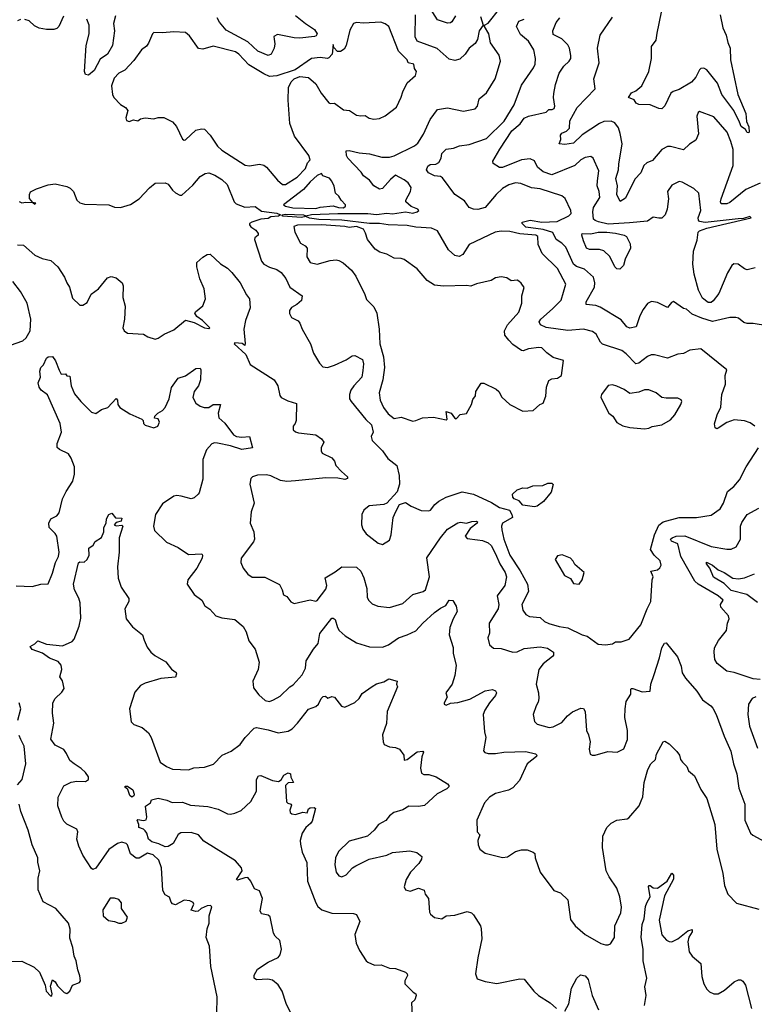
# Model space of a CAD drawing. Extents: x 2293139 to 2515392, y 824115 to 1006937.
# Tile 248 of 256: x 2346199 to 2351274, y 984504 to 991302. Entities that reach past the tile are written whole.
import ezdxf

# ---------------------------------------------------------------- set-up
doc = ezdxf.new("R2010")
doc.units = 0

msp = doc.modelspace()

# ---------------------------------------------------------------- linework, layer by layer
at = {"layer": '0CON10XD'}
for points in [[(2351276.7, 988495), (2351245, 988518.2), (2351205, 988531.8), (2351135, 988540), (2351085, 988520), (2351025, 988480.8), (2351015, 988478), (2351002.5, 988485), (2350998.8, 988511.2), (2351017.5, 988575), (2351042.4, 988627.6), (2351050.4, 988715), (2351075.6, 988785), (2351072.5, 988845), (2351083.8, 988885), (2350905, 989028.8), (2350828.8, 989021.2), (2350785, 988998), (2350745, 988992), (2350675, 988965.8), (2350585, 988988.6), (2350562.4, 988987.6), (2350535, 988976.7), (2350475, 988930.5), (2350455, 988925.6), (2350388.1, 988995), (2350357.9, 989017.9), (2350225, 989062.1), (2350211.8, 989075), (2350180.9, 989130.9), (2350155, 989150), (2350095, 989166.4), (2349985, 989156.5), (2349835, 989177.7), (2349795.8, 989195), (2349787.8, 989215), (2349798.5, 989235), (2349880.5, 989305), (2349939.1, 989365), (2349970.9, 989475), (2349915, 989584.2), (2349807.8, 989687.8), (2349780.8, 989750.8), (2349779.1, 989805), (2349763.8, 989815), (2349654.8, 989824.8), (2349585, 989839), (2349525, 989842.6), (2349483.7, 989836.3), (2349305, 989748.9), (2349259.4, 989680.6), (2349235, 989666.4), (2349204.7, 989674.7), (2349162.2, 989712.2), (2349085, 989844.6), (2349045, 989862.8), (2348935, 989868.6), (2348875, 989881.1), (2348745, 989884.9), (2348685, 989895.6), (2348615, 989894.1), (2348425, 989918.5), (2348265, 989923.5), (2348201.7, 989931.7), (2348175, 989943.3), (2348145, 989937.5), (2348017.5, 989945), (2348010, 989955), (2348035, 989960), (2348160, 989955), (2348175, 989948.8), (2348215, 989956.5), (2348396.3, 989963.7), (2348605, 989963.6), (2348665, 989957.4), (2348735, 989966), (2348775, 989962.6), (2348865, 989976), (2348915, 989967.2), (2348944, 989975), (2348957.5, 989985), (2348950, 989995), (2348903.4, 990013.4), (2348866.2, 990045), (2348866, 990055), (2348898.1, 990115), (2348904.1, 990144.1), (2348883.3, 990175), (2348855, 990196.2), (2348795, 990228.8), (2348760.3, 990199.7), (2348705, 990136.2), (2348685, 990132.5), (2348644.5, 990155), (2348614.7, 990194.7), (2348575, 990223.1), (2348558.4, 990248.4), (2348467.2, 990345), (2348457.1, 990365), (2348455, 990396.7), (2348475, 990400), (2348545, 990382.5), (2348616.7, 990375), (2348702, 990352), (2348755, 990354.1), (2348785, 990362.8), (2348927.7, 990432.3), (2348950.1, 990449.9), (2348987.7, 990512.3), (2349035, 990614.2), (2349085, 990681.1), (2349155, 990694.4), (2349265, 990671.2), (2349345, 990685.7), (2349361.9, 990705), (2349373.3, 990756.7), (2349422.9, 990797.1), (2349484.4, 990895), (2349520.6, 991015), (2349511.7, 991058.3), (2349452.6, 991142.6), (2349440, 991205), (2349410, 991255), (2349410, 991265), (2349435, 991277.5), (2349515, 991380.6)], [(2349210.5, 991329.5), (2349185, 991287.5), (2349175, 991280), (2349155, 991278.5), (2349085, 991301.9), (2349025.3, 991395)], [(2346205, 991303.3), (2346184.5, 991295.5)], [(2346502.6, 991327.4), (2346470, 991255), (2346455, 991241.4), (2346435, 991234.5), (2346385, 991233.9), (2346333.3, 991243.3), (2346300.7, 991260.7), (2346265, 991295.5), (2346235, 991304.4)], [(2346861.9, 991328.1), (2346846.7, 991275), (2346853.3, 991225), (2346840.6, 991125), (2346806.9, 991065), (2346755, 991030.8), (2346715, 990952), (2346675, 990918.8), (2346653, 990923), (2346647.1, 990945), (2346659.7, 991125), (2346679.8, 991205), (2346678.2, 991265), (2346663.8, 991305)], [(2348105, 991331.4), (2348173.1, 991275), (2348235.3, 991235.3), (2348253.3, 991205), (2348248.3, 991191.7), (2348234.7, 991185.3), (2348135.2, 991175.2), (2348095, 991177.2), (2347980.9, 991199.1), (2347955, 991186.7), (2347956.7, 991166.7), (2347961.5, 991135), (2347956.2, 991105), (2347935.6, 991065), (2347915, 991055.5), (2347845.3, 991085.3), (2347775, 991149.4), (2347625, 991230.8), (2347579.4, 991285), (2347564.6, 991314.6)], [(2349381.9, 991325), (2349400, 991265), (2349373.8, 991225), (2349360.8, 991165), (2349345, 991138.8), (2349305, 991106), (2349277.1, 991065), (2349239.9, 991030.1), (2349205, 991019.6), (2349165, 991030), (2349082.9, 991102.9), (2348944.2, 991154.2), (2348931.8, 991185), (2348933.2, 991335)], [(2351365, 989188.8), (2351265, 989204.2), (2351223.4, 989203.4), (2351201.8, 989211.8), (2351165, 989242.5), (2351146.8, 989246.8), (2351105, 989245.5), (2350985, 989217.9), (2350910.6, 989240.6), (2350845, 989269.4), (2350805, 989303.8), (2350785, 989308.8), (2350715, 989357.5), (2350700.7, 989349.3), (2350675, 989314), (2350605, 989349.1), (2350564.7, 989355.3), (2350536.9, 989343.1), (2350505, 989300.8), (2350483.5, 989256.5), (2350458.6, 989181.4), (2350415, 989172.3), (2350392.1, 989182.1), (2350355, 989230), (2350208.3, 989318.3), (2350178.8, 989328.8), (2350113.3, 989335), (2350112.2, 989355), (2350170, 989455), (2350172.2, 989485), (2350163.1, 989525), (2350100.4, 989580.4), (2350045, 989598.9), (2350025.4, 989615), (2349972.4, 989732.4), (2349945, 989760), (2349905, 989784.4), (2349882.1, 989832.1), (2349814.5, 989854.5), (2349695, 989870), (2349670, 989895), (2349670, 989905), (2349725, 989917.1), (2349805, 989904.6), (2349911.9, 989908.1), (2349993.1, 989946.9), (2350008.6, 989965), (2350007.5, 989985), (2349966.6, 990066.6), (2349945.4, 990085.4), (2349795, 990133.9), (2349735, 990142.1), (2349662.1, 990172.1), (2349625, 990175.4), (2349578.1, 990161.9), (2349535, 990136.2), (2349491.5, 990095), (2349415.2, 990004.7), (2349365, 989992.8), (2349335, 989993.7), (2349305.3, 990005.3), (2349271.8, 990051.8), (2349205.6, 990095.6), (2349120.2, 990210.2), (2349105, 990220.4), (2349065, 990224.4), (2349022.9, 990245), (2349008.9, 990265), (2349018.6, 990291.4), (2349035, 990302.2), (2349075, 990305.7), (2349095, 990317.1), (2349110.6, 990345), (2349115, 990378.8), (2349145, 990408.8), (2349195, 990414.2), (2349237.8, 990432.2), (2349305, 990440.4), (2349425, 990482.5), (2349545, 990601.5), (2349614.6, 990715), (2349665, 990850), (2349749.5, 990970.5), (2349760.8, 990995), (2349763.1, 991035), (2349751.1, 991095), (2349714.4, 991155), (2349659.5, 991199.5), (2349630.8, 991255), (2349647.2, 991292.8), (2349685, 991305.6)], [(2351280.5, 989589.5), (2351224, 989574), (2351205, 989581.2), (2351163.3, 989615), (2351133.2, 989616.8), (2351118, 989605), (2351089.4, 989555), (2351029.1, 989410.9), (2350989.7, 989360.3), (2350975, 989350.5), (2350955, 989350.4), (2350915, 989378.9), (2350888.7, 989435), (2350858.9, 989545), (2350848, 989615), (2350854, 989705), (2350879.4, 989780.6), (2350886.2, 989835), (2350895.7, 989845), (2350945, 989862.5), (2351252.5, 989935), (2351243, 989943), (2351199.7, 989930.3), (2351162.3, 989927.7), (2350935, 989902.2), (2350895, 989908.8), (2350887.4, 989917.4), (2350885.2, 989935), (2350905.4, 989985), (2350890, 990105), (2350856.2, 990136.2), (2350775, 990180.6), (2350755, 990184.3), (2350705, 990160), (2350673.8, 990115), (2350680, 990065), (2350671.9, 989995), (2350658.9, 989955), (2350635, 989932.7), (2350615, 989930.8), (2350575, 989939.5), (2350535, 989911.8), (2350411.4, 989898.6), (2350265, 989891.3), (2350197.5, 989907.5), (2350173.6, 989915), (2350163.8, 989925), (2350158.5, 989975), (2350162.5, 990005), (2350206.2, 990075), (2350201.8, 990115), (2350188.2, 990155), (2350190.7, 990190.7), (2350198.8, 990258.8), (2350161.4, 990345), (2350145, 990358.6), (2350105, 990350.6), (2350076.2, 990333.8), (2350034.6, 990295.4), (2349875, 990230), (2349815, 990252.5), (2349775.7, 990285), (2349755, 990327.3), (2349725, 990341.2), (2349665, 990333.5), (2349535, 990282.2), (2349512.7, 990282.7), (2349468.8, 990308.8), (2349468, 990325), (2349515, 990409.2), (2349598.4, 990535), (2349656.4, 990583.6), (2349685, 990622.3), (2349715, 990636.7), (2349835, 990664.4), (2349855, 990682), (2349877.6, 990682.4), (2349890.9, 990689.1), (2349895.5, 990705), (2349885.6, 990765), (2349888, 990792), (2349900.9, 990855), (2349926.9, 990933.1), (2349958, 990982), (2349995.6, 991015), (2350005.5, 991035), (2350005.5, 991055), (2349996.4, 991105), (2349985, 991129.2), (2349945, 991170), (2349885, 991200.8), (2349881.1, 991225), (2349905, 991282.9), (2349931.5, 991315)], [(2351315, 990174.4), (2351215, 990129.5), (2351105, 990040.6), (2351085, 990031.2), (2351045, 990030), (2351040, 990045), (2351044.3, 990064.3), (2351127.2, 990295), (2351126.9, 990405), (2351111.3, 990461.3), (2351085.2, 990525.2), (2350995, 990630.8), (2350895, 990667.5), (2350885, 990662.5), (2350876.7, 990635), (2350889.4, 990515), (2350869.3, 990470.7), (2350825, 990442.5), (2350785.7, 990404.3), (2350695, 990427.5), (2350674.3, 990425.7), (2350635, 990406), (2350570.3, 990329.7), (2350531.2, 990315), (2350510, 990295), (2350489.2, 990245), (2350447.8, 990202.2), (2350385, 990068.8), (2350347, 990047), (2350324.7, 990094.7), (2350327.9, 990155), (2350318.1, 990205), (2350336.7, 990265), (2350337.2, 990305), (2350360, 990445), (2350347.3, 990517.3), (2350334.6, 990554.6), (2350310.7, 990590.7), (2350285, 990600.7), (2350235, 990599.3), (2350205, 990586.2), (2350085, 990508.2), (2350025, 990450.3), (2349965, 990440), (2349926.7, 990445), (2349936.2, 990475), (2349934.4, 990505), (2349945, 990518.5), (2349977.1, 990532.9), (2349996.4, 990553.6), (2349999.6, 990605), (2350049.1, 990695), (2350174.2, 990825), (2350165.6, 990895), (2350202, 991005), (2350191.4, 991105), (2350209.5, 991195), (2350295, 991319.2)], [(2351037.5, 991335), (2351055.3, 991245.3), (2351080, 991195), (2351090, 991145), (2351107.3, 991105), (2351109.6, 991025), (2351159.1, 990785), (2351214.7, 990655), (2351219.8, 990599.8), (2351237.1, 990562.9), (2351238, 990525), (2351235, 990520), (2351225, 990522.5), (2351214, 990545), (2351182.5, 990565), (2351172, 990595), (2351133.1, 990675), (2351048.4, 990785), (2351018.9, 990865), (2350945.3, 990955.3), (2350925, 990968.5), (2350905, 990965.5), (2350895, 990955.6), (2350870.7, 990905), (2350839.5, 990870.5), (2350755, 990820.8), (2350712.5, 990807.5), (2350696.1, 990795), (2350655, 990707.5), (2350635, 990686.9), (2350615, 990689.1), (2350555, 990714.6), (2350475, 990715.8), (2350458.8, 990725), (2350445, 990748.8), (2350404.3, 990764.3), (2350425, 990797.1), (2350455, 990810), (2350498, 990845), (2350545.8, 990944.2), (2350563.5, 991035), (2350563.9, 991116.1), (2350595, 991160), (2350601.7, 991208.3), (2350632.2, 991355)], [(2348035, 990163.5), (2348115, 990214.3), (2348173.3, 990275), (2348186.6, 990313.4), (2348205.6, 990335), (2348196, 990365), (2348098.5, 990498.5), (2348066.5, 990585), (2348054.4, 990745.6), (2348056, 990835), (2348075, 990873.3), (2348095.5, 990894.5), (2348135, 990910.6), (2348195, 990903.8), (2348245, 990858.8), (2348282, 990795), (2348335, 990728.8), (2348345, 990723.8), (2348375, 990726.2), (2348435, 990680), (2348477.5, 990675), (2348525, 990644), (2348555, 990638), (2348585, 990641.2), (2348612.3, 990622.3), (2348646.1, 990616.1), (2348685, 990620), (2348725, 990638.8), (2348802, 990698), (2348835, 990767.5), (2348845.8, 990805), (2348875, 990866.7), (2348933, 990917), (2348940, 990945), (2348927.5, 990965), (2348922.5, 990995), (2348882.5, 991005), (2348876, 991025), (2348816.7, 991085), (2348748.6, 991255), (2348725, 991274.2), (2348694.5, 991284.5), (2348575, 991277.5), (2348525, 991282.9), (2348504.2, 991275.8), (2348479.1, 991230.9), (2348454.2, 991125), (2348441.7, 991098.3), (2348415, 991082), (2348395, 991082.5), (2348369.5, 991109.5), (2348365, 991130), (2348358.2, 991065), (2348335, 991038.5), (2348325, 991034.4), (2348275, 991041.4), (2348215.9, 991034.1), (2348103.3, 990955), (2347975, 990914.6), (2347925, 990911.1), (2347885, 990927.5), (2347781.7, 990991.7), (2347712.5, 991065), (2347689.8, 991079.8), (2347535, 991120.4), (2347465, 991099.5), (2347435, 991102.9), (2347371.7, 991191.7), (2347345, 991212.9), (2347265, 991219.3), (2347185, 991211.1), (2347126.8, 991213.2), (2347116.5, 991203.5), (2347090.3, 991139.7), (2347075, 991120), (2347041.4, 991095), (2346988.5, 991021.5), (2346926.2, 990953.8), (2346885, 990932), (2346851.7, 990898.3), (2346834.4, 990845), (2346841.2, 990785), (2346850, 990765), (2346895, 990716.7), (2346930, 990695), (2346947.5, 990675), (2346932.5, 990625), (2346937, 990607), (2346955, 990600), (2346985, 990610), (2347015, 990603.3), (2347035, 990616.7), (2347065, 990623.8), (2347125, 990618.8), (2347155, 990626.2), (2347195, 990626), (2347255, 990596.2), (2347282.5, 990565), (2347325, 990477.5), (2347335, 990470), (2347345, 990473.3), (2347415, 990539.4), (2347455, 990548.1), (2347476.2, 990546.2), (2347515, 990504.4), (2347565, 990429.1), (2347595, 990401.5), (2347757.1, 990297.1), (2347787, 990293), (2347855, 990304.5), (2347885, 990297.8), (2347905, 990284.3), (2347980, 990195), (2348014.6, 990164.6), (2348035, 990163.5)], [(2346593.3, 990055), (2346615, 990038), (2346647.9, 990027.9), (2346815, 990023.1), (2346855, 990008.6), (2346895, 990005.8), (2346965, 990026.2), (2347025.5, 990064.5), (2347095, 990141.2), (2347135, 990172.5), (2347205, 990176.2), (2347225, 990166.2), (2347254, 990125), (2347275, 990106), (2347305, 990090), (2347319.2, 990090.8), (2347395, 990160.8), (2347445, 990218.6), (2347479.7, 990240.3), (2347505, 990245.7), (2347548.3, 990228.3), (2347595, 990199.4), (2347632.5, 990165), (2347681.4, 990045), (2347695, 990030.6), (2347755, 990008.6), (2347825, 990012.2), (2347869.4, 989979.4), (2347974.6, 989965.4), (2348000, 989955), (2347987.5, 989945), (2347935, 989940), (2347915, 989930), (2347866.2, 989923.8), (2347804, 989904), (2347787.5, 989895), (2347785.7, 989885), (2347795, 989871.4), (2347829.7, 989849.7), (2347846.2, 989825), (2347846.7, 989815), (2347823.1, 989796.9), (2347822.5, 989785), (2347868.8, 989635), (2347885, 989614), (2347925, 989592.9), (2347975, 989577.3), (2348005, 989556.8), (2348037.3, 989515), (2348064.5, 989455), (2348150.8, 989395), (2348146.4, 989363.6), (2348114.6, 989335.4), (2348075.8, 989315), (2348064, 989295), (2348063, 989273), (2348077.5, 989245), (2348122.3, 989222.3), (2348135, 989206.7), (2348150, 989165), (2348207.8, 989065), (2348229.3, 988999.3), (2348269.5, 988929.5), (2348294.4, 988904.4), (2348325, 988901.1), (2348375, 988915.7), (2348455, 988954.3), (2348495, 988980.8), (2348515, 988983.8), (2348566.7, 988955), (2348574.4, 988925.6), (2348570.7, 988880.7), (2348562.1, 988835), (2348507.1, 988775), (2348487.5, 988745), (2348477.1, 988715), (2348478.6, 988685), (2348488, 988665), (2348590.9, 988540.9), (2348630, 988505), (2348641.2, 988455), (2348626.4, 988423.6), (2348635, 988396.7), (2348706.2, 988325), (2348743.4, 988273.4), (2348804, 988225), (2348820.6, 988155), (2348823.3, 988095), (2348807.2, 988042.8), (2348735, 987963.8), (2348714.3, 987955.7), (2348612.5, 987945), (2348576.7, 987915), (2348562.5, 987885), (2348561.2, 987815), (2348568.8, 987785), (2348591.7, 987751.7), (2348675, 987688), (2348705, 987679.2), (2348755, 987707.5), (2348766, 987745), (2348779.2, 987865), (2348797, 987907), (2348822.5, 987955), (2348865, 987968), (2348903, 987943), (2348973, 987913), (2349025, 987910), (2349036, 987915), (2349067.5, 987955), (2349095, 987977.5), (2349145.6, 988004.4), (2349255, 988042.9), (2349335, 988025.2), (2349459, 987969), (2349513.9, 987933.9), (2349582.1, 987915), (2349600, 987885), (2349602.5, 987865), (2349535, 987825.8), (2349527.9, 987805), (2349529.2, 987780.8), (2349543.1, 987715), (2349584.8, 987605), (2349657.5, 987497.5), (2349708.2, 987405), (2349714.5, 987355), (2349667.5, 987265), (2349674.4, 987225), (2349695, 987195.8), (2349721.1, 987181.1), (2349794.2, 987174.2), (2349825, 987147.5), (2349855, 987134.2), (2349925, 987112.2), (2349985, 987104.2), (2350085, 987054.3), (2350118.8, 987045), (2350195, 986990.8), (2350245, 986985.8), (2350295, 986992)], [(2348245, 989999.7), (2348275, 990008.5), (2348365, 990017.8), (2348401.9, 990005), (2348435, 990002.6), (2348450.8, 990015), (2348449.7, 990025), (2348419.1, 990055), (2348405, 990083.8), (2348380, 990105), (2348372.3, 990152.3), (2348355, 990187.5), (2348338.3, 990208.3), (2348292.5, 990225), (2348285, 990240), (2348255, 990225.5), (2348205, 990183.2), (2348160.2, 990129.8), (2348022.7, 990025), (2348034.4, 990015), (2348085, 990002.2), (2348245, 989999.7)], [(2346195, 990046.7), (2346215, 990036.7), (2346242.5, 990042.5), (2346290, 990040), (2346305, 990027.5), (2346310, 990035), (2346290, 990040), (2346266.7, 990066.7), (2346266.2, 990095), (2346275, 990113.3), (2346315.7, 990134.3), (2346395, 990162.5), (2346445, 990168), (2346525, 990150), (2346547.9, 990137.9), (2346571.2, 990115), (2346593.3, 990055)], [(2348915, 988529.2), (2348935, 988534.4), (2348982.6, 988552.6), (2349058.9, 988558.9), (2349145, 988540), (2349151.2, 988545), (2349145, 988597.5), (2349180, 988585), (2349202.3, 988552.3), (2349215, 988546.7), (2349243, 988577), (2349285, 988582.5), (2349320, 988645), (2349330, 988680), (2349347.5, 988705), (2349350, 988735), (2349387.5, 988792.5), (2349405, 988793.3), (2349490.7, 988750.7), (2349508.8, 988735), (2349530, 988695), (2349585, 988646.2), (2349675, 988598.8), (2349745.9, 988604.1), (2349792.5, 988645), (2349815.9, 988654.1), (2349833, 988703), (2349837.5, 988765), (2349855, 988810), (2349875, 988822.5), (2349915, 988827.5), (2349942.5, 988845), (2349955, 988950), (2349885, 988970), (2349840.9, 989000.9), (2349805, 989036.2), (2349785, 989037.8), (2349715, 989028.5), (2349676.4, 989016.4), (2349665, 989018.8), (2349605, 989060), (2349579.1, 989089.1), (2349551.2, 989125), (2349548.8, 989155), (2349568.6, 989195), (2349646.3, 989283.7), (2349667.5, 989345), (2349668.1, 989395), (2349683.6, 989453.6), (2349663.9, 989483.9), (2349647.3, 989497.3), (2349635, 989503.3), (2349595, 989500), (2349565, 989520), (2349525, 989526.2), (2349485, 989520), (2349455, 989502.5), (2349355, 989479.4), (2349315, 989461.9), (2349285, 989467.1), (2349127.9, 989462.1), (2349065, 989470), (2349015, 989500.8), (2348945, 989582.5), (2348856.1, 989646.1), (2348835, 989653.8), (2348785, 989656), (2348735, 989683.8), (2348687.6, 989697.6), (2348655, 989718.6), (2348601.4, 989785), (2348588.7, 989828.7), (2348573.3, 989855), (2348525, 989873.6), (2348475, 989867.7), (2348445.4, 989875.4), (2348285, 989886.7), (2348117.3, 989882.7), (2348094.2, 989875), (2348101.1, 989835), (2348138.9, 989758.9), (2348171.7, 989741.7), (2348185.5, 989725.5), (2348182.9, 989665), (2348205, 989626.7), (2348254.1, 989614.1), (2348345, 989639.2), (2348385, 989644), (2348405, 989639.2), (2348433.1, 989623.1), (2348492, 989572), (2348522, 989532), (2348583.8, 989405), (2348595, 989370), (2348645, 989318.8), (2348666.9, 989275), (2348683.3, 989165), (2348686.9, 989065), (2348712.7, 988975), (2348719.8, 988900.2), (2348706.9, 988815), (2348682.5, 988725), (2348688.9, 988675), (2348711.5, 988625), (2348745, 988580.9), (2348785, 988548.1), (2348835, 988558), (2348915, 988529.2)], [(2350345, 989580.8), (2350325, 989582.2), (2350310, 989595), (2350275, 989667.1), (2350235, 989705.4), (2350205, 989714.7), (2350134.7, 989714.7), (2350115.6, 989725), (2350094, 989775), (2350082.6, 989815), (2350085.6, 989825), (2350145, 989823.6), (2350195, 989835.1), (2350255, 989834.7), (2350315, 989828.9), (2350375.2, 989815.2), (2350390.9, 989805), (2350416.7, 989755), (2350418.5, 989725), (2350382.4, 989647.6), (2350370, 989605), (2350345, 989580.8)], [(2346185, 989748.8), (2346226.1, 989746.1), (2346305, 989677.1), (2346354.2, 989654.2), (2346415, 989639.2), (2346464, 989595), (2346509.2, 989525), (2346524, 989485), (2346544, 989455), (2346565, 989380), (2346615, 989330), (2346635, 989331.2), (2346665, 989350), (2346693.6, 989406.4), (2346744.2, 989445), (2346805, 989520.8), (2346831.7, 989528.3), (2346865, 989519.7), (2346906.5, 989485), (2346914.4, 989465), (2346912.9, 989385), (2346928.1, 989325), (2346923.3, 989235), (2346912.5, 989175), (2346920, 989155), (2346945, 989138.6), (2347055, 989130), (2347085, 989112), (2347135, 989097.1), (2347155, 989102.9), (2347198.5, 989131.5), (2347265, 989161.2), (2347345, 989228.6), (2347405, 989211.5), (2347475, 989174.6), (2347505, 989170), (2347512.5, 989175), (2347462, 989225), (2347422.8, 989252.8), (2347410, 989275), (2347414.6, 989285.4), (2347464.6, 989325.4), (2347483.3, 989375), (2347474.2, 989445), (2347443.3, 989513.3), (2347422.9, 989595), (2347422, 989625), (2347465, 989662.5), (2347495, 989680), (2347515, 989683.8), (2347585.7, 989615.7), (2347635, 989586.7), (2347665, 989556.2), (2347722.5, 989485), (2347765, 989402.5), (2347786.7, 989375), (2347792, 989312), (2347760, 989225), (2347747.5, 989165), (2347755.8, 989065.8), (2347755, 989052.5), (2347735.9, 989065.9), (2347685, 989070), (2347680, 989065), (2347761.3, 988991.3), (2347791.7, 988921.7), (2347956.2, 988815), (2347983, 988773), (2347997.1, 988707.1), (2348005, 988694), (2348050.9, 988670.9), (2348112.5, 988652.5), (2348108.8, 988535), (2348103.3, 988515), (2348088.8, 988495), (2348089.5, 988469.5), (2348105, 988456), (2348125, 988449.2), (2348245, 988436), (2348285, 988407.5), (2348300, 988385), (2348280.8, 988345), (2348280.8, 988325), (2348288.3, 988308.3), (2348355, 988276.7), (2348374.2, 988254.2), (2348384.3, 988225), (2348421.7, 988181.7), (2348464.2, 988145), (2348463.8, 988135), (2348445, 988127.8), (2348396.3, 988136.3), (2348315, 988138.5), (2348105, 988118.5)], [(2346135, 989055.6), (2346220, 989085), (2346243.6, 989106.4), (2346271.4, 989155), (2346275.5, 989235), (2346251.8, 989345), (2346205.9, 989425.9), (2346152.7, 989495)], [(2346175, 987392.9), (2346285, 987388.6), (2346345, 987403.8), (2346395, 987406.7), (2346425, 987480), (2346446.4, 987553.6), (2346468, 987595), (2346471.9, 987625), (2346455.3, 987735.3), (2346444.4, 987755), (2346403.6, 987795), (2346400, 987825), (2346415.3, 987854.7), (2346455, 987877.5), (2346472.3, 987897.7), (2346495.5, 987995), (2346520.4, 988045), (2346566.6, 988115), (2346577.8, 988165), (2346577.5, 988215), (2346555.4, 988275.4), (2346535.7, 988305), (2346473.3, 988335), (2346459.4, 988349.4), (2346458.1, 988375), (2346488.1, 988455), (2346480, 988515), (2346392.1, 988712.1), (2346348.8, 988745), (2346334, 988765), (2346326.2, 988795), (2346343.8, 988835), (2346338, 988875), (2346345, 988900), (2346365, 988920), (2346384, 988965), (2346395, 988973.8), (2346425, 988977.5), (2346447.4, 988947.4), (2346472.7, 988882.7), (2346485, 988853.8), (2346515, 988856.7), (2346525, 988842.5), (2346545, 988840), (2346555, 988773.3), (2346578, 988718), (2346621.4, 988665), (2346695, 988592.9), (2346725, 988584), (2346765, 988611.2), (2346807.5, 988625), (2346865, 988687.5), (2346875.5, 988675), (2346877.1, 988645), (2346891.2, 988625), (2346960.3, 988580.3), (2347042.5, 988545), (2347052.5, 988535), (2347053.8, 988515), (2347065, 988502.5), (2347125, 988484.5), (2347152.9, 988495), (2347164, 988524), (2347156, 988546), (2347131.7, 988551.7), (2347132.5, 988565), (2347152.5, 988585), (2347185, 988603.3), (2347203.3, 988625), (2347231.5, 988685), (2347247, 988763), (2347295, 988826.2), (2347345.7, 988844.3), (2347415, 988893.8), (2347446.7, 988895), (2347451.2, 988885), (2347448.6, 988815), (2347434.3, 988775), (2347404.5, 988735.5), (2347395.9, 988694.1), (2347415, 988653.8), (2347445, 988633.8), (2347473.9, 988623.9), (2347505, 988624), (2347535.7, 988644.3), (2347587.5, 988645), (2347570, 988585), (2347575, 988554), (2347616.7, 988516.7), (2347676.2, 988435), (2347697.5, 988425), (2347735, 988419.4), (2347786.7, 988425), (2347807.5, 988345), (2347735, 988334.7), (2347655, 988360.3), (2347565, 988379.2), (2347545, 988381.1), (2347525.5, 988374.5), (2347488.9, 988331.1), (2347465.6, 988265), (2347465, 988130), (2347440, 988035), (2347432.5, 988025), (2347405, 988000.8), (2347385, 987994.4), (2347315, 988012.9), (2347285, 988016.9), (2347265, 988012.9), (2347185, 987959.2), (2347137.1, 987885)], [(2350515, 988478), (2350545, 988482.5), (2350567.3, 988492.7), (2350635, 988504.2), (2350695, 988540), (2350725.5, 988575), (2350766.4, 988645), (2350772.9, 988665), (2350768.3, 988678.3), (2350745, 988688.9), (2350665, 988688.6), (2350635, 988694.2), (2350595, 988725.8), (2350545, 988747.5), (2350515, 988747.5), (2350475, 988730), (2350415, 988721.2), (2350375, 988749.2), (2350325, 988772), (2350295, 988780), (2350264.2, 988775.8), (2350217.5, 988715), (2350213.3, 988695), (2350256.7, 988605), (2350270, 988585), (2350296.7, 988565), (2350325, 988520), (2350365, 988498), (2350415, 988486), (2350515, 988478)], [(2350295, 986992), (2350315, 987006.2), (2350355, 987007.5), (2350408.8, 987025), (2350489.4, 987125), (2350532.7, 987235), (2350558.9, 987285), (2350569.2, 987435), (2350576.2, 987455), (2350560, 987495), (2350605.4, 987504.6), (2350622, 987518), (2350630.6, 987535), (2350623.1, 987565), (2350581.9, 987605), (2350557.5, 987645), (2350584.6, 987745), (2350615, 987811.1), (2350645, 987835.5), (2350755.4, 987864.6), (2350875, 987864.4), (2350975, 987880), (2351038.6, 987925), (2351060, 987965), (2351088.9, 988045), (2351131.8, 988078.2), (2351170.4, 988125), (2351217.1, 988215), (2351301.8, 988345)], [(2348105, 988118.5), (2348045, 988113.8), (2348000, 988120), (2347935, 988153.5), (2347905, 988160), (2347842.4, 988157.6), (2347807.5, 988145), (2347796.7, 988135), (2347788.8, 988095), (2347820, 987965), (2347799.2, 987905), (2347792, 987825), (2347816, 987765), (2347822, 987715), (2347814.1, 987695.9), (2347730, 987585), (2347727.5, 987555), (2347743.8, 987515), (2347774.3, 987474.3), (2347805, 987454), (2347892.7, 987452.7), (2347993, 987403), (2348013.3, 987365), (2348020.7, 987330.7), (2348045, 987320), (2348072.3, 987282.3), (2348095, 987271.2), (2348205, 987297.5), (2348245, 987288), (2348255, 987292), (2348315, 987369.2), (2348320, 987395), (2348310.5, 987449.5), (2348379.1, 987490.9), (2348425, 987524.2), (2348525, 987521.9), (2348555, 987494.2), (2348577.6, 987447.6), (2348597.8, 987375), (2348600.6, 987315), (2348609.2, 987295), (2348635, 987270), (2348672.7, 987252.7), (2348755, 987244.2), (2348845, 987271.1), (2348915, 987334.4), (2348986.7, 987355), (2349002.5, 987365), (2349029.5, 987455), (2349012.7, 987587.3), (2349106.1, 987725), (2349155, 987785.5), (2349225, 987828.9), (2349245, 987832.2), (2349285, 987825.6), (2349321.7, 987838.3), (2349355, 987840), (2349362.5, 987835), (2349360.4, 987825), (2349311.6, 987788.4), (2349275.7, 987735), (2349291.1, 987721.1), (2349361.2, 987711.2), (2349397.1, 987707.1), (2349435, 987689.4), (2349455, 987672.2), (2349487.2, 987615), (2349516, 987546), (2349553.8, 987485), (2349561.5, 987455), (2349549.4, 987395), (2349498.5, 987325), (2349508.2, 987265), (2349504.6, 987235.4), (2349443.1, 987135), (2349443.9, 987066.1), (2349432.5, 987035), (2349445.7, 986985), (2349472.5, 986962.5), (2349525, 986960.8), (2349605, 986935.6), (2349635, 986938.5), (2349685, 986960.8), (2349795, 986972.5), (2349845, 986962.9), (2349885.6, 986935), (2349886.9, 986915), (2349880, 986905), (2349814.3, 986855), (2349785.5, 986815), (2349767.1, 986715), (2349784.2, 986654.2), (2349785.5, 986614.5), (2349780.9, 986589.1), (2349768, 986565), (2349746, 986504), (2349755, 986456.7), (2349775, 986437.5), (2349856.1, 986416.1), (2349885, 986420), (2349945, 986450), (2349983.8, 986495), (2350017.9, 986522.1), (2350075, 986549.2), (2350095, 986546.7), (2350105.7, 986525.7), (2350114, 986395), (2350129.2, 986365), (2350140, 986315), (2350132, 986265), (2350140, 986230), (2350153.3, 986223.3), (2350175, 986224), (2350261.7, 986248.3), (2350325.6, 986244.4), (2350373.1, 986266.9), (2350397.4, 986332.6), (2350396.7, 986395), (2350380.5, 986485), (2350381.4, 986545), (2350389.2, 986595), (2350420, 986645), (2350420, 986680), (2350424.6, 986685.4), (2350435, 986683.8), (2350498.2, 986661.8), (2350554.1, 986665.9), (2350560, 986715), (2350581.8, 986781.8), (2350618.5, 986895), (2350634.5, 986965.5), (2350653, 986997), (2350665, 987000), (2350743.7, 986903.7), (2350768, 986838), (2350775, 986793.3), (2350797.5, 986755), (2350876, 986665), (2350915, 986606.7), (2350973.3, 986565), (2350987.6, 986547.6), (2351010.6, 986505), (2351064.5, 986355), (2351112.4, 986252.4), (2351130, 986165), (2351153.8, 986095), (2351167.9, 985995), (2351208.5, 985885), (2351208.6, 985775), (2351246.4, 985686.4), (2351262.6, 985672.6), (2351405, 985596.2)], [(2349755, 987939.6), (2349675, 987950), (2349649.2, 987979.2), (2349614.5, 987995), (2349605.8, 988005), (2349602.5, 988025), (2349635, 988056.7), (2349675, 988070), (2349705, 988066.7), (2349745, 988084), (2349813.6, 988086.4), (2349848, 988102), (2349875, 988101.2), (2349883.3, 988093.3), (2349869.7, 988040.3), (2349817.5, 987975), (2349775, 987943.1), (2349755, 987939.6)], [(2347562, 984435), (2347562.9, 984555), (2347520, 984765), (2347510, 984905), (2347488.1, 984965), (2347494.5, 985025.5), (2347507.1, 985065), (2347507.1, 985115), (2347526.2, 985176.2), (2347516.5, 985186.5), (2347495, 985182.7), (2347454, 985166), (2347433, 985147), (2347415, 985143.8), (2347384.4, 985154.4), (2347402.2, 985195), (2347397.4, 985207.4), (2347375, 985219.2), (2347335, 985222), (2347275, 985191.2), (2347255, 985197.5), (2347245, 985210), (2347235, 985242.5), (2347205, 985258.8), (2347188.7, 985288.7), (2347178.2, 985445), (2347159.7, 985499.7), (2347121.2, 985535), (2347083.4, 985546.6), (2347025, 985512.9), (2347005, 985512.5), (2346965, 985542), (2346945, 985605.6), (2346933.8, 985615), (2346905, 985622.2), (2346875, 985614.4), (2346815, 985571.8), (2346725.3, 985444.7), (2346705, 985434), (2346695, 985441.2), (2346635, 985533.8), (2346608.9, 985595), (2346594.2, 985645), (2346601.2, 985695), (2346593.6, 985713.6), (2346525, 985748), (2346505, 985768.8), (2346490, 985795), (2346463.7, 985873.7), (2346465.6, 985935), (2346505, 986012.5), (2346555, 986038.6), (2346595, 986044.3), (2346655, 986041.4), (2346674.3, 986055.7), (2346674.4, 986075), (2346655, 986104.3), (2346625, 986132.2), (2346575, 986164.6), (2346546.2, 986186.2), (2346523.6, 986235), (2346503.3, 986263.3), (2346444, 986294), (2346414.4, 986335), (2346434.6, 986445), (2346425.3, 986515), (2346429.5, 986585), (2346445, 986614.2), (2346491.3, 986658.7), (2346505.7, 986685), (2346496.2, 986736.2), (2346477.1, 986765), (2346490, 986815), (2346485.9, 986845), (2346465, 986871.3), (2346405, 986894.7), (2346358.1, 986928.1), (2346285, 986954.4), (2346272, 986975), (2346305, 986992), (2346325, 987013.8), (2346385, 986990), (2346495, 986978.6), (2346561.8, 987008.2), (2346574.6, 987025.4), (2346610.4, 987115), (2346620.9, 987169.1), (2346618.2, 987275), (2346607, 987307), (2346579.1, 987365), (2346570.3, 987405), (2346605, 987551.2), (2346615, 987559.3), (2346645, 987557.5), (2346665.3, 987574.7), (2346678.6, 987605), (2346676.4, 987653.6), (2346707.5, 987675), (2346721.2, 987698.8), (2346765, 987726.7), (2346781.4, 987765), (2346780, 987795), (2346797.5, 987825), (2346798.9, 987855), (2346815.8, 987885), (2346835, 987896), (2346862.2, 987862.2), (2346905, 987860), (2346899.3, 987840.7), (2346865, 987830), (2346852.5, 987815), (2346865, 987807.5), (2346905, 987812.5), (2346912.5, 987805), (2346885.8, 987725), (2346886.7, 987625), (2346874.2, 987524.2), (2346880, 987445), (2346900, 987385), (2346954, 987305), (2346952.5, 987285), (2346925.7, 987235), (2346934.3, 987165), (2346979.3, 987109.3), (2347048, 987055), (2347058.6, 987018.6), (2347079.7, 986969.7), (2347104.2, 986935), (2347131.9, 986911.9), (2347208.6, 986868.6), (2347248.6, 986818.6), (2347280, 986795), (2347283.3, 986785), (2347275, 986762.5), (2347175, 986754.3), (2347065, 986721.4), (2347035, 986706), (2346995, 986658.8), (2346958, 986545), (2346970, 986455), (2346987.5, 986435), (2347045, 986414.4), (2347088.3, 986378.3), (2347106.5, 986346.5), (2347170, 986175), (2347212.5, 986145), (2347255, 986126.7), (2347365, 986122.5), (2347402.9, 986137.1), (2347475, 986140.8), (2347537.5, 986162.5), (2347597, 986223), (2347659.4, 986250.6), (2347722.6, 986297.4), (2347757.5, 986345), (2347818.9, 986411.1), (2347835, 986413.9), (2347915, 986399.5), (2347985, 986378.1), (2348055, 986388.8), (2348081.1, 986405), (2348118.1, 986445), (2348195, 986541.9), (2348245, 986560), (2348264.4, 986575), (2348282.1, 986615), (2348295, 986628.9), (2348310.8, 986630.8), (2348327, 986617), (2348355, 986628), (2348375, 986624), (2348422.4, 986562.4), (2348445.7, 986554.3), (2348515, 986587.5), (2348544.2, 986615), (2348565, 986650), (2348635, 986698.8), (2348664.1, 986715.9), (2348715, 986729.2), (2348749.7, 986750.3), (2348807.5, 986735), (2348803.3, 986715), (2348808.8, 986695), (2348738.6, 986525), (2348732, 986442), (2348706, 986365), (2348709.2, 986315), (2348717.3, 986297.3), (2348755, 986280.8), (2348795, 986276.9), (2348823.8, 986265), (2348853.3, 986225), (2348855, 986190), (2348875, 986193.8), (2348945, 986246.9), (2348985, 986252.5), (2348988.8, 986245), (2348976.8, 986213.2), (2348968.6, 986135), (2348975, 986100), (2348990.9, 986090.9), (2349025, 986089.4), (2349076.2, 986075), (2349153.8, 986025), (2349163.8, 986015), (2349164, 986005), (2349149.3, 985990.7), (2349082.7, 985957.3), (2348995, 985876), (2348955, 985869.4), (2348887, 985873), (2348845, 985847.1), (2348782.7, 985827.3), (2348754.7, 985805.3), (2348727.5, 985772.5), (2348678.8, 985745), (2348648, 985705), (2348601.2, 985665), (2348475, 985630), (2348401.5, 985558.5), (2348380.8, 985515), (2348377, 985467), (2348385.9, 985415.9), (2348405, 985391.2), (2348425, 985383.8), (2348455, 985398), (2348498.8, 985445), (2348520.3, 985459.7), (2348613.6, 985506.4), (2348735, 985534.4), (2348775, 985551.9), (2348895, 985562.5), (2348941.7, 985551.7), (2348976.2, 985525), (2348976, 985505), (2348957.1, 985475), (2348899.2, 985415), (2348869.2, 985365), (2348856, 985315), (2348863.3, 985295), (2348895.9, 985285.9), (2348955, 985305.7), (2348993, 985293), (2349000, 985265), (2349024, 985235), (2349029.5, 985139.5), (2349036.2, 985125), (2349063.9, 985103.9), (2349115, 985093.8), (2349145.9, 985114.1), (2349205, 985119.2), (2349290, 985145), (2349320, 985135), (2349335, 985122.5), (2349383.3, 985045), (2349386.1, 985023.9), (2349392, 984955), (2349364.2, 984824.2), (2349348.9, 984715), (2349360, 984680), (2349415, 984660.8), (2349495, 984646.5), (2349655, 984678.8), (2349685, 984677.5), (2349751.2, 984595), (2349783.3, 984565), (2349863, 984513), (2349907.5, 984475)], [(2351314.1, 986745.9), (2351265, 986750.3), (2351135.3, 986795.3), (2351085, 986804.4), (2351016.4, 986856.4), (2351000.6, 986885), (2350995.6, 986935), (2350999.4, 986965), (2351027.5, 987015), (2351080.8, 987085), (2351089.2, 987135), (2351101.2, 987165), (2351096.2, 987185), (2351042, 987245), (2351040, 987265), (2351058, 987295), (2351023.5, 987325), (2350886.4, 987405), (2350863.6, 987425), (2350765.9, 987595.9), (2350745, 987683.5), (2350702.6, 987702.6), (2350695.3, 987715), (2350705.5, 987725), (2350735, 987735.7), (2350795, 987738.4), (2350975, 987665.3), (2351085, 987646.4), (2351115, 987646.7), (2351148.2, 987661.8), (2351178.5, 987715), (2351178, 987805), (2351188.5, 987831.5), (2351223.5, 987885), (2351305, 987928.5)], [(2347137.1, 987885), (2347124.3, 987804.3), (2347130, 987775), (2347214.2, 987694.2), (2347295, 987658.8), (2347365, 987610), (2347457.5, 987615), (2347462.5, 987605), (2347458.8, 987585), (2347424, 987515), (2347362, 987435), (2347355.8, 987405), (2347404.3, 987334.3), (2347457.5, 987295), (2347477.5, 987255), (2347511.7, 987231.7), (2347555, 987186.7), (2347595, 987172), (2347685, 987160), (2347742.4, 987112.4), (2347762.9, 987075), (2347782.6, 987012.6), (2347825.5, 986955.5), (2347853.8, 986865), (2347847.5, 986815), (2347810.5, 986735), (2347815, 986690), (2347850.3, 986640.3), (2347895, 986602.5), (2347925, 986593.8), (2347952.5, 986605), (2347998.7, 986631.3), (2348064.6, 986695.4), (2348089.4, 986710.6), (2348150.7, 986779.3), (2348172.9, 986825), (2348178.9, 986875), (2348228.1, 986955), (2348261.4, 986995), (2348273.5, 987065), (2348355, 987169.2), (2348365, 987170.8), (2348379.7, 987159.7), (2348394.4, 987105), (2348405.6, 987085.6), (2348448.3, 987048.3), (2348525, 986999.2), (2348615, 986972.1), (2348705, 986969.1), (2348746, 986985), (2348815, 987033.5), (2348876.2, 987053.8), (2348935, 987081.9), (2348983.5, 987135), (2349065, 987209.1), (2349105, 987239.5), (2349142.5, 987257.5), (2349165, 987293.3), (2349192, 987292), (2349215, 987252.5), (2349220.6, 987215), (2349192.9, 987165), (2349170.5, 987105), (2349167.1, 987055), (2349192.7, 986967.3), (2349194.4, 986925), (2349213.5, 986845), (2349212.7, 986825), (2349205.3, 986774.7), (2349187.1, 986715), (2349142.5, 986655), (2349152.5, 986625), (2349131.2, 986585), (2349132.5, 986575), (2349145, 986570), (2349175, 986583.8), (2349225, 986588), (2349308.3, 986611.7), (2349415, 986669.1), (2349465, 986676.9), (2349485, 986668.8), (2349492, 986655), (2349487.1, 986635), (2349444.7, 986585.3), (2349411.8, 986535), (2349400.8, 986505), (2349410.6, 986385), (2349419.4, 986345), (2349404.2, 986255), (2349412.2, 986242.2), (2349435.7, 986235.7), (2349485, 986234.4), (2349544.5, 986245.5), (2349695, 986249.5), (2349762.5, 986232.5), (2349771.2, 986225), (2349770, 986215), (2349705.5, 986165), (2349651.7, 986048.3), (2349605, 985997.5), (2349575, 985981.4), (2349485, 985959.4), (2349445, 985933.8), (2349410, 985895), (2349358, 985775), (2349360, 985695), (2349377.5, 985675), (2349363.8, 985635), (2349366.7, 985605), (2349378.8, 985575), (2349415, 985547.5), (2349535, 985517.1), (2349567.9, 985522.1), (2349625, 985558), (2349665, 985571.4), (2349705, 985570), (2349746.7, 985555), (2349758, 985545), (2349760.8, 985515), (2349795.5, 985415.5), (2349889.1, 985289.1), (2349935, 985272.5), (2349985.5, 985225.5), (2350005, 985090), (2350035.8, 985045.8), (2350105, 984986.7), (2350214.5, 984924.5), (2350246.2, 984913.8), (2350265, 984913.3), (2350279.5, 984920.5), (2350307.5, 984965), (2350309.4, 985045), (2350351.5, 985135), (2350356.7, 985175), (2350345.3, 985245.3), (2350324.6, 985304.6), (2350270.8, 985385), (2350251.2, 985425), (2350226.3, 985586.3), (2350227.1, 985665), (2350254.5, 985725), (2350285, 985755.5), (2350325, 985775.6), (2350395, 985783.8), (2350407.7, 985792.3), (2350478.8, 985875), (2350491.1, 985908.9), (2350503, 985937), (2350512.5, 986035), (2350537.8, 986125), (2350559.4, 986165), (2350591.2, 986195), (2350599.2, 986230.8), (2350644.2, 986315.8), (2350655, 986320), (2350685, 986303.3), (2350739.5, 986249.5), (2350756.2, 986225), (2350763.8, 986195), (2350776.7, 986175), (2350806.7, 986145), (2350820, 986115), (2350860.9, 986080.9), (2350905, 985986.7), (2350946.2, 985925), (2351000.6, 985745), (2351015.5, 985575), (2351056.7, 985406.7), (2351068.1, 985325), (2351090, 985265), (2351151.2, 985201.2), (2351305, 985161.2)], [(2350065, 987404.4), (2350085.6, 987435), (2350097.5, 987485), (2350035, 987540), (2350023.6, 987563.6), (2350003.6, 987583.6), (2349946.4, 987606.4), (2349915, 987600), (2349897.5, 987575), (2349963.6, 987463.6), (2350003, 987443), (2350025, 987410), (2350065, 987404.4)], [(2351295, 987278.9), (2351222.8, 987332.8), (2351115, 987361.2), (2351065, 987410.2), (2350992.6, 987452.6), (2350965.6, 987515.6), (2350942.7, 987545), (2350942.9, 987557.1), (2350985.4, 987535.4), (2351025, 987503.3), (2351064.5, 987485), (2351125, 987445.9), (2351165, 987442.2), (2351205, 987448.4), (2351275, 987475.4)], [(2351285, 986626.1), (2351259.4, 986615), (2351233.7, 986576.3), (2351228.5, 986505), (2351240.9, 986425), (2351295, 986272.5)], [(2346186.2, 986465), (2346206.7, 986545), (2346196.7, 986585)], [(2346185, 986020), (2346216.2, 986055), (2346242.9, 986165), (2346231.4, 986285), (2346207, 986333), (2346195, 986360)], [(2348073, 984443), (2348039.5, 984509.5), (2348011.8, 984595), (2347985, 984638.5), (2347945, 984670.4), (2347913, 984677), (2347835, 984673.3), (2347820, 984685), (2347820, 984705), (2347842.8, 984747.2), (2347915, 984794.4), (2347985, 984828), (2347998.9, 984845), (2348008.1, 984885), (2347995.8, 984945), (2347963.5, 984973.5), (2347952.1, 984995), (2347928.8, 985108.8), (2347915, 985120), (2347868.8, 985128.8), (2347861.4, 985148.6), (2347876.2, 985235), (2347855, 985288), (2347820.3, 985300.3), (2347795.5, 985355), (2347775, 985378.2), (2347755, 985377.5), (2347705, 985360.4), (2347697.1, 985365), (2347735.3, 985425), (2347732.5, 985445), (2347689.4, 985495), (2347471.1, 985631.1), (2347435, 985673.8), (2347385, 985690), (2347312.4, 985687.6), (2347294.6, 985675.4), (2347259.4, 985615), (2347225, 985592.9), (2347205, 985590.6), (2347161.2, 985611.2), (2347111.4, 985625), (2347088.8, 985645), (2347076.7, 985685), (2347065, 985702.5), (2347055, 985712.5), (2347022.5, 985725), (2347022.5, 985745), (2347010, 985775), (2347015, 985780), (2347055, 985772.5), (2347072.5, 985777.5), (2347076.7, 985795), (2347068.8, 985871.2), (2347103.3, 985895), (2347110, 985915), (2347155, 985926.2), (2347215, 985914), (2347252, 985898), (2347325, 985898.8), (2347379.7, 985879.7), (2347499.3, 985869.3), (2347570.5, 985850.5), (2347635, 985820), (2347655, 985816.7), (2347685, 985823.8), (2347728.8, 985841.2), (2347795.5, 985904.5), (2347835.8, 985975), (2347836, 986055), (2347849.5, 986080.5), (2347865, 986083.8), (2347945, 986050), (2347987.7, 986042.3), (2348006.4, 986053.6), (2348025, 986086.7), (2348055, 986102.5), (2348070, 986095), (2348073, 986073), (2348090, 986035), (2348055, 986033.3), (2348036.4, 986013.6), (2348042.5, 985902.5), (2348052.1, 985892.1), (2348075.5, 985885.5), (2348077.9, 985877.9), (2348065.7, 985845), (2348067.7, 985827.7), (2348078.3, 985818.3), (2348105, 985814), (2348155, 985830), (2348185, 985826.7), (2348195, 985853.8), (2348205, 985860.5), (2348232.5, 985862.5), (2348243.3, 985855), (2348220.6, 985769.4), (2348208.7, 985751.3), (2348176, 985725), (2348150, 985685), (2348137.5, 985635), (2348138.6, 985608.6), (2348150.8, 985555), (2348182.1, 985482.1), (2348188.5, 985355), (2348245, 985203.8), (2348259.8, 985179.8), (2348286.2, 985155), (2348355, 985133.1), (2348505, 985130.8), (2348525, 985124), (2348549.2, 985075), (2348514.2, 984985), (2348524.2, 984925), (2348547.5, 984875), (2348593.3, 984805), (2348605, 984793.8), (2348650, 984775), (2348696.1, 984776.1), (2348755, 984754), (2348795, 984750), (2348865, 984726), (2348876.2, 984715), (2348878.3, 984701.7), (2348860, 984665), (2348860, 984645), (2348917, 984587), (2348936.4, 984576.4), (2348937.5, 984565), (2348930, 984535), (2348906.7, 984515), (2348910, 984425)], [(2346975, 985934.5), (2346959.2, 985945), (2346947.1, 985987.1), (2346924.4, 986005), (2346929.2, 986010.8), (2346945, 986010.5), (2346981.5, 985985), (2346990.8, 985955), (2346987.9, 985942.1), (2346975, 985934.5)], [(2346105, 984798.8), (2346215, 984801.2), (2346300.5, 984760.5), (2346336.7, 984725), (2346376.4, 984636.4), (2346383.3, 984595), (2346415, 984560), (2346422.5, 984565), (2346423.3, 984575), (2346411.2, 984628.8), (2346425, 984672.5), (2346445, 984660), (2346460.6, 984630.6), (2346507.5, 984585), (2346525, 984579.5), (2346545.3, 984594.7), (2346563.7, 984636.3), (2346613.3, 984655), (2346620, 984665), (2346615, 984700), (2346600.7, 984740.7), (2346590, 984805), (2346576.7, 984835), (2346566.7, 984895), (2346545, 984960), (2346548.3, 985021.7), (2346536, 985065), (2346448.8, 985165), (2346361.7, 985211.7), (2346328.1, 985295), (2346326.1, 985373.9), (2346337.5, 985425), (2346323.8, 985485), (2346324, 985515), (2346284.5, 985604.5), (2346257.5, 985705), (2346206.9, 985835), (2346195.8, 985885)], [(2350515.4, 984495), (2350526.2, 984565), (2350516.7, 984625), (2350532.1, 984685), (2350506.8, 984805), (2350505.7, 984885), (2350493.1, 984965), (2350499.6, 985055), (2350512.9, 985095), (2350521.9, 985178.1), (2350530.6, 985205), (2350555.5, 985245), (2350543.6, 985316.4), (2350546.4, 985323.6), (2350555, 985324), (2350575, 985308.6), (2350605, 985306), (2350671.2, 985355), (2350705, 985410), (2350715.6, 985395.6), (2350715, 985367.5), (2350652.5, 985252.5), (2350616.5, 985085), (2350634.4, 984984.4), (2350667.7, 984947.7), (2350685, 984936.7), (2350705, 984936.2), (2350745, 984956), (2350815, 985012), (2350845, 985020), (2350843.8, 985005), (2350822.1, 984967.9), (2350814.5, 984935), (2350824.3, 984865), (2350845, 984836.2), (2350903.8, 984785), (2350910.6, 984695), (2350924.3, 984645), (2350945, 984608), (2350965, 984590), (2350995, 984576), (2351025, 984576.2), (2351067.9, 984602.1), (2351135, 984658.8), (2351165, 984673.3), (2351181.7, 984671.7), (2351193.9, 984663.9), (2351212, 984635), (2351253.9, 984473.9)], [(2346905, 985063.3), (2346935, 985077.5), (2346943.3, 985105), (2346902.5, 985165), (2346902.5, 985205), (2346885, 985227.5), (2346855, 985237.5), (2346825, 985236.7), (2346773.8, 985155), (2346776.7, 985115), (2346812.3, 985082.3), (2346855, 985076.2), (2346885, 985063.3), (2346905, 985063.3)], [(2349965, 984457.5), (2349993, 984507), (2350010, 984615), (2350046.9, 984685), (2350073.8, 984706.2), (2350105, 984700.5), (2350126.7, 984675), (2350154.2, 984565), (2350198.6, 984465)]]:
    msp.add_lwpolyline(points, dxfattribs=at)

doc.saveas('drawing.dxf')
